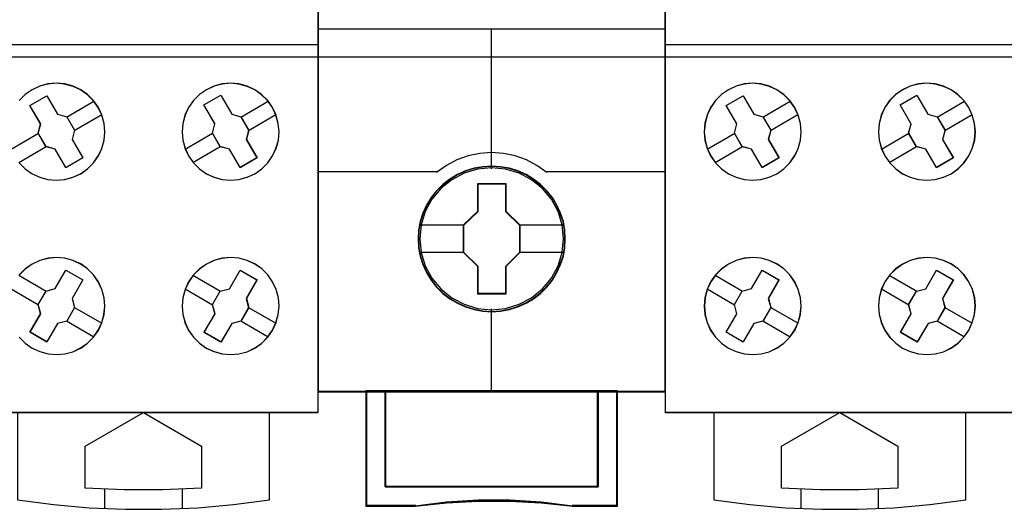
# Model space of a CAD drawing. Extents: x -635870 to -372006, y -44437 to 104716.
# Tile 109 of 246: x -614167 to -613658, y -31850 to -31597. Entities that reach past the tile are written whole.
import ezdxf

# ---------------------------------------------------------------- set-up
doc = ezdxf.new("R2010")
doc.units = 0
doc.header["$MEASUREMENT"] = 0
doc.layers.get('0').update_dxf_attribs({"color": 252})
doc.layers.add('45', color=8, linetype='Continuous')
doc.layers.add('50', color=7, linetype='Continuous')

# ---------------------------------------------------------------- blocks, each defined once
blk = doc.blocks.new('*U1037')
at = {"layer": '50', "color": 7}
blk.add_lwpolyline([(509.985212, -137.34823), (834.016113, -137.34823), (834.016113, -183.650891), (509.985212, -183.650891), (509.985212, -137.34823)], dxfattribs=at)
blk = doc.blocks.new('*U1040')
at = {"layer": '45', "color": 7}
for points in [[(590.990286, -118.986054), (609.012033, -118.986054), (609.012033, -118.986054), (609.012033, -202.015715), (609.012033, -202.015715), (590.990286, -202.015715), (590.990286, -202.015715), (590.990286, -118.986054), (590.990286, -118.986054)], [(606.67025, -186.24474), (606.417995, -185.887322), (606.107077, -185.582638), (605.755094, -185.330688), (605.362046, -185.149049), (604.933799, -185.031863), (604.499687, -184.990848), (604.065574, -185.031863), (603.643194, -185.14319), (603.250146, -185.330688), (602.88643, -185.576779), (602.575512, -185.887322), (602.323257, -186.24474), (602.141399, -186.643173), (602.029938, -187.065043), (601.994739, -187.498632), (602.029938, -187.932221), (602.141399, -188.354092), (602.323257, -188.752525), (602.581378, -189.109943), (602.892297, -189.420486), (603.250146, -189.672437), (603.643194, -189.854075), (604.065574, -189.965402), (604.49382, -190.006417), (604.933799, -189.971262), (605.362046, -189.854075), (605.755094, -189.672437), (606.112943, -189.414627), (606.423862, -189.109943), (606.67025, -188.752525), (606.852108, -188.359951), (606.975302, -187.932221), (607.010501, -187.504492), (606.969436, -187.070903), (606.852108, -186.643173), (606.67025, -186.24474)], [(606.665667, -186.249374), (606.413946, -185.8929), (606.103685, -185.58902), (605.752446, -185.337735), (605.360229, -185.156576), (604.932888, -185.039699), (604.499693, -184.998792), (604.066498, -185.039699), (603.645011, -185.150732), (603.252794, -185.337735), (602.889847, -185.583176), (602.579586, -185.8929), (602.327865, -186.249374), (602.146391, -186.646756), (602.035165, -187.067512), (602.000041, -187.499957), (602.035165, -187.932401), (602.146391, -188.353158), (602.327865, -188.750539), (602.58544, -189.107013), (602.895701, -189.416737), (603.252794, -189.668022), (603.645011, -189.849181), (604.066498, -189.960214), (604.493839, -190.001121), (604.932888, -189.966058), (605.360229, -189.849181), (605.752446, -189.668022), (606.109539, -189.410893), (606.4198, -189.107013), (606.665667, -188.750539), (606.847141, -188.359001), (606.970075, -187.932401), (607.005199, -187.5058), (606.964221, -187.073356), (606.847141, -186.646756), (606.665667, -186.249374)], [(594.121161, -186.144332), (594.996782, -185.639641), (594.996782, -185.639641), (595.555064, -186.596207), (595.555064, -186.596207), (596.031073, -186.731183), (596.031073, -186.731183), (596.430686, -187.423666), (596.430686, -187.423666), (596.307276, -187.904883), (596.307276, -187.904883), (596.859681, -188.855581), (596.859681, -188.855581), (595.98406, -189.360272), (595.98406, -189.360272), (595.431655, -188.409575), (595.431655, -188.409575), (594.955646, -188.274599), (594.955646, -188.274599), (594.556033, -187.582116), (594.556033, -187.582116), (594.679443, -187.100898), (594.679443, -187.100898), (594.121161, -186.144332), (594.121161, -186.144332)], [(594.126463, -186.147832), (594.998694, -185.644937), (595.554814, -186.598099), (596.02898, -186.732594), (596.427045, -187.422613), (596.304113, -187.902118), (596.854379, -188.849432), (595.982149, -189.352328), (595.431882, -188.405013), (594.957716, -188.270518), (594.559651, -187.580499), (594.682583, -187.100994), (594.126463, -186.147832)], [(603.118779, -186.109306), (603.98816, -185.610511), (604.005783, -185.639852), (604.557958, -186.596364), (604.557958, -186.596364), (605.039642, -186.731332), (605.039642, -186.731332), (605.439087, -187.423776), (605.439087, -187.423776), (605.315729, -187.904966), (605.315729, -187.904966), (605.867904, -188.85561), (605.867904, -188.85561), (604.998522, -189.360272), (604.998522, -189.360272), (604.446348, -188.409629), (604.446348, -188.409629), (603.958789, -188.274661), (603.958789, -188.274661), (603.559344, -187.582217), (603.559344, -187.582217), (603.688576, -187.101027), (603.676828, -187.071686), (603.118779, -186.109306), (603.118779, -186.109306)], [(603.124081, -186.112841), (603.990109, -185.615808), (604.007664, -185.645045), (604.557708, -186.598179), (605.037535, -186.73267), (605.435439, -187.422669), (605.312557, -187.90216), (605.862602, -188.849447), (604.996574, -189.352328), (604.446529, -188.405041), (603.960851, -188.27055), (603.562946, -187.580551), (603.69168, -187.10106), (603.679977, -187.071823), (603.124081, -186.112841)], [(606.67025, -197.758836), (606.852108, -197.360403), (606.969436, -196.938532), (607.010501, -196.510803), (606.975302, -196.071355), (606.857975, -195.643625), (606.676117, -195.251051), (606.423862, -194.893633), (606.11881, -194.58309), (605.76096, -194.331139), (605.362046, -194.149501), (604.933799, -194.032314), (604.499687, -193.997159), (604.065574, -194.038174), (603.643194, -194.149501), (603.250146, -194.336999), (602.88643, -194.588949), (602.581378, -194.893633), (602.329123, -195.251051), (602.147265, -195.649484), (602.029938, -196.071355), (601.994739, -196.504944), (602.029938, -196.944392), (602.141399, -197.360403), (602.323257, -197.758836), (602.575512, -198.116254), (602.892297, -198.426797), (603.24428, -198.678748), (603.643194, -198.860386), (604.065574, -198.971713), (604.499687, -199.012728), (604.933799, -198.971713), (605.362046, -198.866246), (605.76096, -198.672888), (606.112943, -198.420938), (606.417995, -198.116254), (606.67025, -197.758836)], [(606.665667, -197.756188), (606.847141, -197.358596), (606.964221, -196.937617), (607.005199, -196.51079), (606.970075, -196.07227), (606.852995, -195.645444), (606.671521, -195.253699), (606.4198, -194.897036), (606.115393, -194.587148), (605.7583, -194.33573), (605.360229, -194.154475), (604.932888, -194.037536), (604.499693, -194.002455), (604.066498, -194.043383), (603.645011, -194.154475), (603.252794, -194.341577), (602.889847, -194.592995), (602.58544, -194.897036), (602.333719, -195.253699), (602.152245, -195.651291), (602.035165, -196.07227), (602.000041, -196.504944), (602.035165, -196.943464), (602.146391, -197.358596), (602.327865, -197.756188), (602.579586, -198.112851), (602.895701, -198.422739), (603.24694, -198.674157), (603.645011, -198.855412), (604.066498, -198.966504), (604.499693, -199.007432), (604.932888, -198.966504), (605.360229, -198.861259), (605.7583, -198.66831), (606.109539, -198.416892), (606.413946, -198.112851), (606.665667, -197.756188)], [(595.431354, -195.601837), (595.983876, -194.645952), (595.983876, -194.645952), (596.859681, -195.150284), (596.859681, -195.150284), (596.30716, -196.106169), (596.30716, -196.106169), (596.436473, -196.58118), (596.436473, -196.58118), (596.030899, -197.279035), (596.030899, -197.279035), (595.55479, -197.40805), (595.55479, -197.40805), (595.002268, -198.363935), (595.002268, -198.363935), (594.126463, -197.859603), (594.126463, -197.859603), (594.678984, -196.903718), (594.678984, -196.903718), (594.549671, -196.428707), (594.549671, -196.428707), (594.955245, -195.730852), (594.955245, -195.730852), (595.431354, -195.601837), (595.431354, -195.601837)], [(595.431594, -195.60441), (595.981972, -194.651248), (596.854379, -195.154143), (596.304001, -196.107305), (596.432813, -196.580963), (596.028812, -197.276829), (595.55455, -197.405477), (595.004172, -198.358639), (594.131765, -197.855744), (594.682143, -196.902582), (594.553331, -196.428924), (594.957332, -195.733058), (595.431594, -195.60441)], [(604.997976, -194.645952), (605.867904, -195.150284), (605.867904, -195.150284), (605.315382, -196.106169), (605.315382, -196.106169), (605.438818, -196.58118), (605.438818, -196.58118), (605.033243, -197.279035), (605.033243, -197.279035), (604.563012, -197.40805), (604.563012, -197.40805), (604.004613, -198.363935), (604.004613, -198.363935), (603.134685, -197.865467), (603.134685, -197.865467), (603.693085, -196.903718), (603.693085, -196.903718), (603.557893, -196.428707), (603.557893, -196.428707), (603.963468, -195.730852), (603.963468, -195.730852), (604.445454, -195.607702), (604.445454, -195.607702), (604.997976, -194.645952), (604.997976, -194.645952)], [(604.996049, -194.651248), (605.862602, -195.154143), (605.312224, -196.107305), (605.435181, -196.580963), (605.03118, -197.276829), (604.562773, -197.405477), (604.00654, -198.358639), (603.139987, -197.861591), (603.69622, -196.902582), (603.561553, -196.428924), (603.965554, -195.733058), (604.445671, -195.610258), (604.996049, -194.651248)], [(593.482261, -202.002474), (593.482261, -206.509807), (593.482261, -206.509807), (595.338727, -206.755981), (597.195193, -206.925958), (599.063371, -207.002155), (600.925693, -207.002155), (602.799728, -206.925958), (604.650338, -206.755981), (606.506804, -206.509807), (606.506804, -206.509807), (606.506804, -202.002474), (593.482261, -202.002474)], [(596.986931, -203.73822), (600.000395, -202.002474), (600.000395, -202.002474), (603.002133, -203.73822), (603.002133, -203.73822), (603.002133, -205.907903), (603.002133, -205.907903), (601.002929, -205.995863), (598.991999, -205.995863), (596.986931, -205.907903), (596.986931, -205.907903), (596.986931, -203.73822), (596.986931, -203.73822)]]:
    blk.add_lwpolyline(points, close=True, dxfattribs=at)
at = {"layer": '45', "color": 59}
blk.add_lwpolyline([(590.995589, -118.99135), (609.00408, -118.99135), (609.00408, -202.010419), (590.995589, -202.010419), (590.995589, -118.99135)], close=True, dxfattribs=at)
at = {"layer": '45', "color": 7}
for points in [[(590.990286, -182.994153), (609.012033, -182.994153)], [(593.570439, -189.109943), (593.881322, -189.420486), (594.239132, -189.672437), (594.638001, -189.854075), (595.054468, -189.965402), (595.488532, -190.006417), (595.922596, -189.971262), (596.350794, -189.854075), (596.749663, -189.672437), (597.107473, -189.420486), (597.412491, -189.109943), (597.664717, -188.752525), (597.846555, -188.359951), (597.963869, -187.932221), (598.004929, -187.504492), (597.963869, -187.070903), (597.846555, -186.643173), (597.664717, -186.24474), (597.664717, -186.24474), (597.406625, -185.887322), (597.101607, -185.582638), (596.749663, -185.330688), (596.35666, -185.149049), (595.922596, -185.031863), (595.488532, -184.990848), (595.054468, -185.031863), (594.638001, -185.14319), (594.239132, -185.330688), (593.881322, -185.576779), (593.564573, -185.887322)], [(593.574502, -189.107013), (593.884729, -189.416737), (594.241783, -189.668022), (594.63981, -189.849181), (595.055397, -189.960214), (595.488544, -190.001121), (595.921691, -189.966058), (596.348985, -189.849181), (596.747012, -189.668022), (597.104066, -189.416737), (597.40844, -189.107013), (597.660133, -188.750539), (597.841587, -188.359001), (597.958654, -187.932401), (597.999627, -187.5058), (597.958654, -187.073356), (597.841587, -186.646756), (597.660133, -186.249374), (597.660133, -186.249374), (597.402587, -185.8929), (597.098213, -185.58902), (596.747012, -185.337735), (596.354839, -185.156576), (595.921691, -185.039699), (595.488544, -184.998792), (595.055397, -185.039699), (594.63981, -185.150732), (594.241783, -185.337735), (593.884729, -185.583176), (593.568649, -185.8929)], [(596.021954, -186.741265), (597.437607, -185.920343)], [(605.030176, -186.741265), (606.443179, -185.920343)], [(596.419609, -187.429781), (597.835263, -186.611507)], [(605.427832, -187.429781), (606.846136, -186.611507)], [(593.14823, -188.401647), (594.566535, -187.575428)], [(602.151151, -188.401647), (603.569455, -187.575428)], [(593.545886, -189.090162), (594.96419, -188.263944)], [(602.556759, -189.090162), (603.967111, -188.263944)], [(593.572284, -198.116254), (593.883039, -198.426797), (594.240699, -198.678748), (594.639403, -198.860386), (595.061559, -198.971713), (595.495443, -199.012728), (595.929326, -198.971713), (596.351482, -198.866246), (596.750186, -198.672888), (597.101983, -198.420938), (597.412737, -198.116254), (597.664859, -197.758836), (597.664859, -197.758836), (597.846621, -197.360403), (597.958023, -196.938532), (598.004929, -196.510803), (597.96975, -196.071355), (597.846621, -195.643625), (597.664859, -195.251051), (597.418601, -194.893633), (597.107846, -194.58309), (596.750186, -194.331139), (596.351482, -194.149501), (595.929326, -194.032314), (595.489579, -193.997159), (595.061559, -194.038174), (594.639403, -194.149501), (594.240699, -194.336999), (593.883039, -194.588949), (593.578148, -194.893633)], [(593.576359, -198.112851), (593.886456, -198.422739), (594.243359, -198.674157), (594.64122, -198.855412), (595.062483, -198.966504), (595.495449, -199.007432), (595.928414, -198.966504), (596.349678, -198.861259), (596.747538, -198.66831), (597.098591, -198.416892), (597.408688, -198.112851), (597.660276, -197.756188), (597.660276, -197.756188), (597.841653, -197.358596), (597.95282, -196.937617), (597.999627, -196.51079), (597.964522, -196.07227), (597.841653, -195.645444), (597.660276, -195.253699), (597.414539, -194.897036), (597.104442, -194.587148), (596.747538, -194.33573), (596.349678, -194.154475), (595.928414, -194.037536), (595.489598, -194.002455), (595.062483, -194.043383), (594.64122, -194.154475), (594.243359, -194.341577), (593.886456, -194.592995), (593.58221, -194.897036)], [(593.551188, -194.913414), (594.96419, -195.739632)], [(602.556759, -194.913414), (603.972413, -195.739632)], [(593.14823, -195.609873), (594.561233, -196.436092)], [(602.151151, -195.609873), (603.569455, -196.436092)], [(596.424911, -196.573795), (597.843216, -197.394717)], [(605.427832, -196.573795), (606.846136, -197.394717)], [(596.021954, -197.270255), (597.437607, -198.088529)], [(605.024874, -197.270255), (606.443179, -198.096473)], [(597.986372, -205.953493), (597.986372, -206.965081)], [(601.989437, -205.953493), (601.989437, -206.965081)]]:
    blk.add_lwpolyline(points, dxfattribs=at)
blk = doc.blocks.new('*U1041')
at = {"layer": '45', "color": 7}
for points in [[(626.994014, -119.158183), (609.006731, -119.158183), (609.006731, -200.929979), (626.994014, -200.929979), (626.994014, -119.158183)], [(626.975457, -119.179368), (609.025288, -119.179368), (609.025288, -200.908794), (626.975457, -200.908794), (626.975457, -119.179368)], [(621.803285, -193.039963), (621.780948, -192.588329), (621.708355, -192.136695), (621.552, -191.701583), (621.373309, -191.288503), (621.138777, -190.891946), (620.853988, -190.544959), (620.524526, -190.22551), (620.155976, -189.944616), (619.781841, -189.702276), (619.346282, -189.515013), (618.916306, -189.388335), (618.45841, -189.305719), (618.000514, -189.27818), (617.542618, -189.305719), (617.09589, -189.388335), (616.643578, -189.515013), (616.230355, -189.702276), (615.839468, -189.944616), (615.476501, -190.22551), (615.141455, -190.544959), (614.873419, -190.891946), (614.627718, -191.288503), (614.432275, -191.701583), (614.309425, -192.136695), (614.220079, -192.588329), (614.192159, -193.039963), (614.220079, -193.491597), (614.309425, -193.926708), (614.432275, -194.36182), (614.627718, -194.7749), (614.873419, -195.171457), (615.141455, -195.529459), (615.476501, -195.854416), (615.839468, -196.129803), (616.230355, -196.361127), (616.643578, -196.54839), (617.09589, -196.680576), (617.542618, -196.774208), (618.000514, -196.796238), (618.45841, -196.774208), (618.916306, -196.680576), (619.346282, -196.54839), (619.781841, -196.361127), (620.155976, -196.129803), (620.524526, -195.854416), (620.853988, -195.529459), (621.138777, -195.171457), (621.373309, -194.7749), (621.552, -194.36182), (621.708355, -193.926708), (621.780948, -193.491597), (621.803285, -193.039963)], [(621.803285, -193.039963), (621.780948, -192.588329), (621.708355, -192.136695), (621.552, -191.701583), (621.373309, -191.288503), (621.138777, -190.891946), (620.853988, -190.544959), (620.524526, -190.22551), (620.155976, -189.944616), (619.781841, -189.702276), (619.346282, -189.515013), (618.916306, -189.388335), (618.45841, -189.305719), (618.000514, -189.27818), (617.542618, -189.305719), (617.09589, -189.388335), (616.643578, -189.515013), (616.230355, -189.702276), (615.839468, -189.944616), (615.476501, -190.22551), (615.141455, -190.544959), (614.873419, -190.891946), (614.627718, -191.288503), (614.432275, -191.701583), (614.309425, -192.136695), (614.220079, -192.588329), (614.192159, -193.039963), (614.220079, -193.491597), (614.309425, -193.926708), (614.432275, -194.36182), (614.627718, -194.7749), (614.873419, -195.171457), (615.141455, -195.529459), (615.476501, -195.854416), (615.839468, -196.129803), (616.230355, -196.361127), (616.643578, -196.54839), (617.09589, -196.680576), (617.542618, -196.774208), (618.000514, -196.796238), (618.45841, -196.774208), (618.916306, -196.680576), (619.346282, -196.54839), (619.781841, -196.361127), (620.155976, -196.129803), (620.524526, -195.854416), (620.853988, -195.529459), (621.138777, -195.171457), (621.373309, -194.7749), (621.552, -194.36182), (621.708355, -193.926708), (621.780948, -193.491597), (621.803285, -193.039963)], [(621.782077, -193.039949), (621.759857, -192.590542), (621.687643, -192.141135), (621.532105, -191.70817), (621.354347, -191.297127), (621.121041, -190.902525), (620.83774, -190.557249), (620.509999, -190.239376), (620.143374, -189.959866), (619.771194, -189.718721), (619.33791, -189.532382), (618.910181, -189.406328), (618.454677, -189.32412), (617.999174, -189.296717), (617.54367, -189.32412), (617.099276, -189.406328), (616.649327, -189.532382), (616.238263, -189.718721), (615.849418, -189.959866), (615.488348, -190.239376), (615.155053, -190.557249), (614.888417, -190.902525), (614.644, -191.297127), (614.449578, -191.70817), (614.327369, -192.141135), (614.238491, -192.590542), (614.210716, -193.039949), (614.238491, -193.489357), (614.327369, -193.922322), (614.449578, -194.355287), (614.644, -194.766331), (614.888417, -195.160932), (615.155053, -195.517169), (615.488348, -195.840523), (615.849418, -196.114552), (616.238263, -196.344736), (616.649327, -196.531076), (617.099276, -196.662609), (617.54367, -196.755779), (617.999174, -196.777702), (618.454677, -196.755779), (618.910181, -196.662609), (619.33791, -196.531076), (619.771194, -196.344736), (620.143374, -196.114552), (620.509999, -195.840523), (620.83774, -195.517169), (621.121041, -195.160932), (621.354347, -194.766331), (621.532105, -194.355287), (621.687643, -193.922322), (621.759857, -193.489357), (621.782077, -193.039949)], [(617.284762, -190.181194), (618.732888, -190.181194), (618.732888, -191.610693), (619.459768, -192.317164), (619.459768, -193.746662), (618.732888, -194.464171), (618.732888, -195.882632), (617.284762, -195.882632), (617.284762, -194.464171), (616.540977, -193.746662), (616.540977, -192.317164), (617.284762, -191.610693), (617.284762, -190.181194)], [(617.284762, -190.181194), (618.732888, -190.181194), (618.732888, -190.181194), (618.732888, -191.610693), (618.732888, -191.610693), (619.459768, -192.317164), (619.459768, -192.317164), (619.459768, -193.746662), (619.459768, -193.746662), (618.732888, -194.464171), (618.732888, -194.464171), (618.732888, -195.882632), (618.732888, -195.882632), (617.284762, -195.882632), (617.284762, -195.882632), (617.284762, -194.464171), (617.284762, -194.464171), (616.540977, -193.746662), (616.540977, -193.746662), (616.540977, -192.317164), (616.540977, -192.317164), (617.284762, -191.610693), (617.284762, -191.610693), (617.284762, -190.181194), (617.284762, -190.181194)], [(617.293186, -190.199731), (618.721583, -190.199731), (618.721583, -191.619935), (619.43856, -192.321811), (619.43856, -193.742015), (618.721583, -194.454858), (618.721583, -195.864095), (617.293186, -195.864095), (617.293186, -194.454858), (616.559534, -193.742015), (616.559534, -192.321811), (617.293186, -191.619935), (617.293186, -190.199731)], [(623.504783, -200.887609), (623.504783, -205.842014), (612.495962, -205.842014), (612.495962, -200.887609), (611.498706, -200.887609), (611.498706, -206.840619), (614.044774, -206.840619), (615.666012, -206.66407), (617.298393, -206.575795), (618.930774, -206.575795), (620.563155, -206.66407), (622.189965, -206.840619), (624.50204, -206.840619), (624.50204, -200.887609), (623.504783, -200.887609)], [(617.994798, -200.887609), (612.492844, -200.887609), (612.492844, -205.850216), (623.507901, -205.850216), (623.507901, -200.887609), (617.994798, -200.887609)], [(623.507901, -205.850216), (623.507901, -200.887609), (617.994798, -200.887609), (612.492844, -200.887609), (612.492844, -205.850216), (623.507901, -205.850216)]]:
    blk.add_lwpolyline(points, close=True, dxfattribs=at)
at = {"layer": '45', "color": 139}
for points in [[(626.994014, -119.158183), (609.006731, -119.158183), (609.006731, -200.929979), (626.994014, -200.929979), (626.994014, -119.158183)], [(621.71315, -193.029158), (621.640569, -192.307459), (621.433993, -191.624323), (621.08784, -190.99077), (620.630024, -190.434345), (620.066128, -189.982594), (619.418486, -189.641026), (618.720596, -189.431678), (617.99479, -189.365568), (617.274567, -189.431678), (616.58226, -189.641026), (615.934617, -189.982594), (615.370722, -190.434345), (614.912906, -190.99077), (614.566752, -191.624323), (614.354594, -192.307459), (614.287596, -193.029158), (614.354594, -193.745349), (614.566752, -194.433994), (614.912906, -195.062038), (615.370722, -195.618463), (615.934617, -196.075723), (616.58226, -196.411781), (617.274567, -196.626638), (617.99479, -196.698257), (618.720596, -196.626638), (619.418486, -196.411781), (620.066128, -196.075723), (620.630024, -195.618463), (621.08784, -195.062038), (621.433993, -194.433994), (621.640569, -193.745349), (621.71315, -193.029158)]]:
    blk.add_lwpolyline(points, close=True, dxfattribs=at)
for points in [[(609.006731, -182.181175), (626.994014, -182.181175)], [(617.975188, -182.181175), (617.975188, -189.410587)], [(620.846261, -189.603901), (620.331876, -189.249849), (619.795127, -188.958614), (619.21924, -188.753035), (618.609807, -188.621694), (617.994782, -188.58172), (617.390939, -188.621694), (616.781505, -188.753035), (616.205618, -188.958614), (615.657687, -189.249849), (615.154485, -189.603901)], [(609.006731, -189.561531), (615.194251, -189.561531)], [(620.806495, -189.561531), (626.994014, -189.561531)], [(617.975188, -196.653239), (617.975188, -200.929979)], [(611.498706, -200.887609), (611.498706, -206.840619)], [(612.492844, -200.887609), (612.492844, -205.850216)], [(623.465485, -205.850216), (623.465485, -200.887609)], [(624.459623, -200.887609), (624.459623, -206.840619)], [(612.492844, -205.810494), (623.507901, -205.810494)], [(622.195638, -206.840619), (620.566422, -206.639361), (618.931626, -206.538731), (617.296831, -206.538731), (615.662035, -206.639361), (614.038399, -206.840619)], [(614.078164, -206.800897), (611.498706, -206.800897)], [(624.50204, -206.800897), (622.155873, -206.800897)]]:
    blk.add_lwpolyline(points, dxfattribs=at)
at = {"layer": '45', "color": 7}
for points in [[(614.263737, -192.302351), (616.583394, -192.302351)], [(619.417352, -192.302351), (621.729056, -192.302351)], [(614.263737, -193.721752), (616.583394, -193.721752)], [(619.417352, -193.721752), (621.729056, -193.721752)]]:
    blk.add_lwpolyline(points, dxfattribs=at)
at = {"layer": '45', "color": 59}
for points in [[(623.504783, -200.887609), (623.504783, -205.842014), (612.495962, -205.842014), (612.495962, -200.887609), (611.498706, -200.887609), (611.498706, -206.840619), (614.044774, -206.840619), (615.666012, -206.66407), (617.298393, -206.575795), (618.930774, -206.575795), (620.563155, -206.66407), (622.189965, -206.840619), (624.50204, -206.840619), (624.50204, -200.887609), (623.504783, -200.887609)], [(623.486828, -200.908794), (623.486828, -205.83014), (612.513917, -205.83014), (612.513917, -200.908794), (611.519914, -200.908794), (611.519914, -206.822082), (614.057677, -206.822082), (615.673627, -206.646711), (617.300683, -206.559026), (618.927739, -206.559026), (620.554795, -206.646711), (622.176298, -206.822082), (624.480832, -206.822082), (624.480832, -200.908794), (623.486828, -200.908794)], [(617.994798, -200.887609), (612.492844, -200.887609), (612.492844, -205.850216), (623.507901, -205.850216), (623.507901, -200.887609), (617.994798, -200.887609)], [(623.507901, -205.850216), (623.507901, -200.887609), (617.994798, -200.887609), (612.492844, -200.887609), (612.492844, -205.850216), (623.507901, -205.850216)], [(617.993493, -200.908794), (612.511402, -200.908794), (612.511402, -205.831679), (623.486693, -205.831679), (623.486693, -200.908794), (617.993493, -200.908794)]]:
    blk.add_lwpolyline(points, close=True, dxfattribs=at)
at = {"layer": '45', "color": 140}
blk.add_lwpolyline([(623.486693, -205.831679), (623.486693, -200.908794), (617.993493, -200.908794), (612.511402, -200.908794), (612.511402, -205.831679), (623.486693, -205.831679)], close=True, dxfattribs=at)
blk = doc.blocks.new('*U1042')
at = {"layer": '45', "color": 7}
for points in [[(626.988712, -118.986054), (645.010459, -118.986054), (645.010459, -118.986054), (645.010459, -202.015715), (645.010459, -202.015715), (626.988712, -202.015715), (626.988712, -202.015715), (626.988712, -118.986054), (626.988712, -118.986054)], [(633.665794, -186.24474), (633.407702, -185.887322), (633.102684, -185.582638), (632.75074, -185.330688), (632.357737, -185.149049), (631.923673, -185.031863), (631.489609, -184.990848), (631.055545, -185.031863), (630.639078, -185.14319), (630.240209, -185.330688), (629.882399, -185.576779), (629.56565, -185.887322), (629.319289, -186.24474), (629.137452, -186.643173), (629.026003, -187.065043), (628.984943, -187.498632), (629.026003, -187.932221), (629.137452, -188.354092), (629.319289, -188.752525), (629.571516, -189.109943), (629.882399, -189.420486), (630.240209, -189.672437), (630.639078, -189.854075), (631.055545, -189.965402), (631.489609, -190.006417), (631.923673, -189.971262), (632.351871, -189.854075), (632.75074, -189.672437), (633.10855, -189.420486), (633.413568, -189.109943), (633.665794, -188.752525), (633.847632, -188.359951), (633.964946, -187.932221), (634.006006, -187.504492), (633.964946, -187.070903), (633.847632, -186.643173), (633.665794, -186.24474)], [(633.66121, -186.249374), (633.403663, -185.8929), (633.09929, -185.58902), (632.748089, -185.337735), (632.355916, -185.156576), (631.922768, -185.039699), (631.489621, -184.998792), (631.056474, -185.039699), (630.640887, -185.150732), (630.24286, -185.337735), (629.885806, -185.583176), (629.569726, -185.8929), (629.323885, -186.249374), (629.142432, -186.646756), (629.031218, -187.067512), (628.990245, -187.499957), (629.031218, -187.932401), (629.142432, -188.353158), (629.323885, -188.750539), (629.575579, -189.107013), (629.885806, -189.416737), (630.24286, -189.668022), (630.640887, -189.849181), (631.056474, -189.960214), (631.489621, -190.001121), (631.922768, -189.966058), (632.350062, -189.849181), (632.748089, -189.668022), (633.105143, -189.416737), (633.409517, -189.107013), (633.66121, -188.750539), (633.842664, -188.359001), (633.959731, -187.932401), (634.000704, -187.5058), (633.959731, -187.073356), (633.842664, -186.646756), (633.66121, -186.249374)], [(642.668676, -186.24474), (642.416421, -185.887322), (642.105503, -185.582638), (641.75352, -185.330688), (641.360472, -185.149049), (640.932225, -185.031863), (640.498113, -184.990848), (640.064, -185.031863), (639.64162, -185.14319), (639.248572, -185.330688), (638.884856, -185.576779), (638.573938, -185.887322), (638.321683, -186.24474), (638.139825, -186.643173), (638.028364, -187.065043), (637.993165, -187.498632), (638.028364, -187.932221), (638.139825, -188.354092), (638.321683, -188.752525), (638.579804, -189.109943), (638.890723, -189.420486), (639.248572, -189.672437), (639.64162, -189.854075), (640.064, -189.965402), (640.492246, -190.006417), (640.932225, -189.971262), (641.360472, -189.854075), (641.75352, -189.672437), (642.111369, -189.414627), (642.422288, -189.109943), (642.668676, -188.752525), (642.850534, -188.359951), (642.973728, -187.932221), (643.008927, -187.504492), (642.967862, -187.070903), (642.850534, -186.643173), (642.668676, -186.24474)], [(642.664273, -186.249374), (642.412685, -185.8929), (642.102588, -185.58902), (641.751535, -185.337735), (641.359526, -185.156576), (640.932411, -185.039699), (640.499446, -184.998792), (640.066481, -185.039699), (639.645217, -185.150732), (639.253208, -185.337735), (638.890453, -185.583176), (638.580356, -185.8929), (638.328768, -186.249374), (638.147391, -186.646756), (638.036224, -187.067512), (638.001118, -187.499957), (638.036224, -187.932401), (638.147391, -188.353158), (638.328768, -188.750539), (638.586207, -189.107013), (638.896304, -189.416737), (639.253208, -189.668022), (639.645217, -189.849181), (640.066481, -189.960214), (640.493595, -190.001121), (640.932411, -189.966058), (641.359526, -189.849181), (641.751535, -189.668022), (642.108439, -189.410893), (642.418536, -189.107013), (642.664273, -188.750539), (642.845651, -188.359001), (642.968519, -187.932401), (643.003624, -187.5058), (642.962668, -187.073356), (642.845651, -186.646756), (642.664273, -186.249374)], [(630.119587, -186.144332), (630.996056, -185.639641), (630.996056, -185.639641), (631.554878, -186.596207), (631.554878, -186.596207), (632.031348, -186.731183), (632.031348, -186.731183), (632.431347, -187.423666), (632.431347, -187.423666), (632.307818, -187.904883), (632.307818, -187.904883), (632.860758, -188.855581), (632.860758, -188.855581), (631.984289, -189.360272), (631.984289, -189.360272), (631.431349, -188.409575), (631.431349, -188.409575), (630.954879, -188.274599), (630.954879, -188.274599), (630.55488, -187.582116), (630.55488, -187.582116), (630.678409, -187.100898), (630.678409, -187.100898), (630.119587, -186.144332), (630.119587, -186.144332)], [(630.124889, -186.147832), (630.99712, -185.644937), (631.55324, -186.598099), (632.027406, -186.732594), (632.425471, -187.422613), (632.302539, -187.902118), (632.852805, -188.849432), (631.980574, -189.352328), (631.430308, -188.405013), (630.956142, -188.270518), (630.558077, -187.580499), (630.681009, -187.100994), (630.124889, -186.147832)], [(639.117205, -186.109306), (639.987425, -185.610511), (640.005064, -185.639852), (640.557771, -186.596364), (640.557771, -186.596364), (641.03992, -186.731332), (641.03992, -186.731332), (641.439751, -187.423776), (641.439751, -187.423776), (641.316274, -187.904966), (641.316274, -187.904966), (641.868981, -188.85561), (641.868981, -188.85561), (640.998761, -189.360272), (640.998761, -189.360272), (640.446054, -188.409629), (640.446054, -188.409629), (639.958025, -188.274661), (639.958025, -188.274661), (639.558195, -187.582217), (639.558195, -187.582217), (639.687552, -187.101027), (639.675792, -187.071686), (639.117205, -186.109306), (639.117205, -186.109306)], [(639.122507, -186.112841), (639.989373, -185.615808), (640.006945, -185.645045), (640.557522, -186.598179), (641.037813, -186.73267), (641.436103, -187.422669), (641.313101, -187.90216), (641.863679, -188.849447), (640.996812, -189.352328), (640.446235, -188.405041), (639.960087, -188.27055), (639.561797, -187.580551), (639.690656, -187.10106), (639.678941, -187.071823), (639.122507, -186.112841)], [(633.665756, -197.758836), (633.847614, -197.360403), (633.959075, -196.938532), (634.006006, -196.510803), (633.970808, -196.071355), (633.847614, -195.643625), (633.665756, -195.251051), (633.419368, -194.893633), (633.108449, -194.58309), (632.750599, -194.331139), (632.351685, -194.149501), (631.929305, -194.032314), (631.489326, -193.997159), (631.06108, -194.038174), (630.6387, -194.149501), (630.239786, -194.336999), (629.881936, -194.588949), (629.576884, -194.893633), (629.318763, -195.251051), (629.136905, -195.649484), (629.025443, -196.071355), (628.990245, -196.504944), (629.025443, -196.944392), (629.136905, -197.360403), (629.318763, -197.758836), (629.571017, -198.116254), (629.881936, -198.426797), (630.239786, -198.678748), (630.6387, -198.860386), (631.06108, -198.971713), (631.495192, -199.012728), (631.929305, -198.971713), (632.351685, -198.866246), (632.750599, -198.672888), (633.102583, -198.420938), (633.413501, -198.116254), (633.665756, -197.758836)], [(633.661173, -197.756188), (633.842647, -197.358596), (633.953872, -196.937617), (634.000704, -196.51079), (633.96558, -196.07227), (633.842647, -195.645444), (633.661173, -195.253699), (633.415306, -194.897036), (633.105044, -194.587148), (632.747951, -194.33573), (632.34988, -194.154475), (631.928394, -194.037536), (631.489345, -194.002455), (631.062004, -194.043383), (630.640517, -194.154475), (630.242446, -194.341577), (629.885353, -194.592995), (629.580946, -194.897036), (629.32337, -195.253699), (629.141897, -195.651291), (629.030671, -196.07227), (628.995547, -196.504944), (629.030671, -196.943464), (629.141897, -197.358596), (629.32337, -197.756188), (629.575092, -198.112851), (629.885353, -198.422739), (630.242446, -198.674157), (630.640517, -198.855412), (631.062004, -198.966504), (631.495199, -199.007432), (631.928394, -198.966504), (632.34988, -198.861259), (632.747951, -198.66831), (633.099191, -198.416892), (633.409452, -198.112851), (633.661173, -197.756188)], [(642.668676, -197.758836), (642.850534, -197.360403), (642.967862, -196.938532), (643.008927, -196.510803), (642.973728, -196.071355), (642.8564, -195.643625), (642.674542, -195.251051), (642.422288, -194.893633), (642.117236, -194.58309), (641.759386, -194.331139), (641.360472, -194.149501), (640.932225, -194.032314), (640.498113, -193.997159), (640.064, -194.038174), (639.64162, -194.149501), (639.248572, -194.336999), (638.884856, -194.588949), (638.579804, -194.893633), (638.327549, -195.251051), (638.145691, -195.649484), (638.028364, -196.071355), (637.993165, -196.504944), (638.028364, -196.944392), (638.139825, -197.360403), (638.321683, -197.758836), (638.573938, -198.116254), (638.890723, -198.426797), (639.242706, -198.678748), (639.64162, -198.860386), (640.064, -198.971713), (640.498113, -199.012728), (640.932225, -198.971713), (641.360472, -198.866246), (641.759386, -198.672888), (642.111369, -198.420938), (642.416421, -198.116254), (642.668676, -197.758836)], [(642.664273, -197.756188), (642.845651, -197.358596), (642.962668, -196.937617), (643.003624, -196.51079), (642.968519, -196.07227), (642.851501, -195.645444), (642.670124, -195.253699), (642.418536, -194.897036), (642.11429, -194.587148), (641.757386, -194.33573), (641.359526, -194.154475), (640.932411, -194.037536), (640.499446, -194.002455), (640.066481, -194.043383), (639.645217, -194.154475), (639.253208, -194.341577), (638.890453, -194.592995), (638.586207, -194.897036), (638.334619, -195.253699), (638.153241, -195.651291), (638.036224, -196.07227), (638.001118, -196.504944), (638.036224, -196.943464), (638.147391, -197.358596), (638.328768, -197.756188), (638.580356, -198.112851), (638.896304, -198.422739), (639.247357, -198.674157), (639.645217, -198.855412), (640.066481, -198.966504), (640.499446, -199.007432), (640.932411, -198.966504), (641.359526, -198.861259), (641.757386, -198.66831), (642.108439, -198.416892), (642.412685, -198.112851), (642.664273, -197.756188)], [(631.431046, -195.601837), (631.984103, -194.645952), (631.984103, -194.645952), (632.860758, -195.150284), (632.860758, -195.150284), (632.307701, -196.106169), (632.307701, -196.106169), (632.43714, -196.58118), (632.43714, -196.58118), (632.031172, -197.279035), (632.031172, -197.279035), (631.554601, -197.40805), (631.554601, -197.40805), (631.001544, -198.363935), (631.001544, -198.363935), (630.124889, -197.859603), (630.124889, -197.859603), (630.677946, -196.903718), (630.677946, -196.903718), (630.548507, -196.428707), (630.548507, -196.428707), (630.954475, -195.730852), (630.954475, -195.730852), (631.431046, -195.601837), (631.431046, -195.601837)], [(631.43002, -195.60441), (631.980398, -194.651248), (632.852805, -195.154143), (632.302427, -196.107305), (632.431239, -196.580963), (632.027238, -197.276829), (631.552976, -197.405477), (631.002598, -198.358639), (630.130191, -197.855744), (630.680569, -196.902582), (630.551757, -196.428924), (630.955758, -195.733058), (631.43002, -195.60441)], [(640.999053, -194.645952), (641.868981, -195.150284), (641.868981, -195.150284), (641.316459, -196.106169), (641.316459, -196.106169), (641.439895, -196.58118), (641.439895, -196.58118), (641.03432, -197.279035), (641.03432, -197.279035), (640.564089, -197.40805), (640.564089, -197.40805), (640.00569, -198.363935), (640.00569, -198.363935), (639.135762, -197.865467), (639.135762, -197.865467), (639.694162, -196.903718), (639.694162, -196.903718), (639.55897, -196.428707), (639.55897, -196.428707), (639.964545, -195.730852), (639.964545, -195.730852), (640.446531, -195.607702), (640.446531, -195.607702), (640.999053, -194.645952), (640.999053, -194.645952)], [(640.997126, -194.651248), (641.863679, -195.154143), (641.313301, -196.107305), (641.436258, -196.580963), (641.032257, -197.276829), (640.56385, -197.405477), (640.007617, -198.358639), (639.141064, -197.861591), (639.697297, -196.902582), (639.56263, -196.428924), (639.966631, -195.733058), (640.446748, -195.610258), (640.997126, -194.651248)], [(629.483338, -202.002474), (629.483338, -206.509807), (629.483338, -206.509807), (631.339804, -206.755981), (633.19627, -206.925958), (635.064448, -207.002155), (636.92677, -207.002155), (638.800805, -206.925958), (640.651415, -206.755981), (642.507881, -206.509807), (642.507881, -206.509807), (642.507881, -202.002474), (629.483338, -202.002474)], [(632.985357, -203.73822), (636.000149, -202.002474), (636.000149, -202.002474), (639.00321, -203.73822), (639.00321, -203.73822), (639.00321, -205.907903), (639.00321, -205.907903), (637.003125, -205.995863), (634.991308, -205.995863), (632.985357, -205.907903), (632.985357, -205.907903), (632.985357, -203.73822), (632.985357, -203.73822)]]:
    blk.add_lwpolyline(points, close=True, dxfattribs=at)
at = {"layer": '45', "color": 59}
blk.add_lwpolyline([(626.994014, -118.99135), (645.005157, -118.99135), (645.005157, -202.010419), (626.994014, -202.010419), (626.994014, -118.99135)], close=True, dxfattribs=at)
at = {"layer": '45', "color": 7}
for points in [[(626.988712, -182.994153), (645.010459, -182.994153)], [(632.02038, -186.741265), (633.438684, -185.920343)], [(641.031253, -186.741265), (642.441605, -185.920343)], [(632.418035, -187.429781), (633.83634, -186.611507)], [(641.428909, -187.429781), (642.847213, -186.611507)], [(629.149307, -188.401647), (630.564961, -187.575428)], [(638.152227, -188.401647), (639.570532, -187.575428)], [(629.546963, -189.090162), (630.965267, -188.263944)], [(638.555185, -189.090162), (639.968188, -188.263944)], [(629.552265, -194.913414), (630.965267, -195.739632)], [(638.555185, -194.913414), (639.97349, -195.739632)], [(629.149307, -195.609873), (630.559659, -196.436092)], [(638.152227, -195.609873), (639.570532, -196.436092)], [(632.425988, -196.573795), (633.841642, -197.394717)], [(641.428909, -196.573795), (642.847213, -197.394717)], [(632.02038, -197.270255), (633.438684, -198.088529)], [(641.025951, -197.270255), (642.441605, -198.096473)], [(633.987449, -205.953493), (633.987449, -206.965081)], [(637.987863, -205.953493), (637.987863, -206.965081)]]:
    blk.add_lwpolyline(points, dxfattribs=at)

msp = doc.modelspace()

# ---------------------------------------------------------------- block references
at = {"xscale": 10, "yscale": 10, "zscale": 10}
for name in ['*U1037', '*U1040', '*U1042', '*U1041']:
    msp.add_blockref(name, (-620103.09, -29779.66), dxfattribs=at)

doc.saveas('drawing.dxf')
